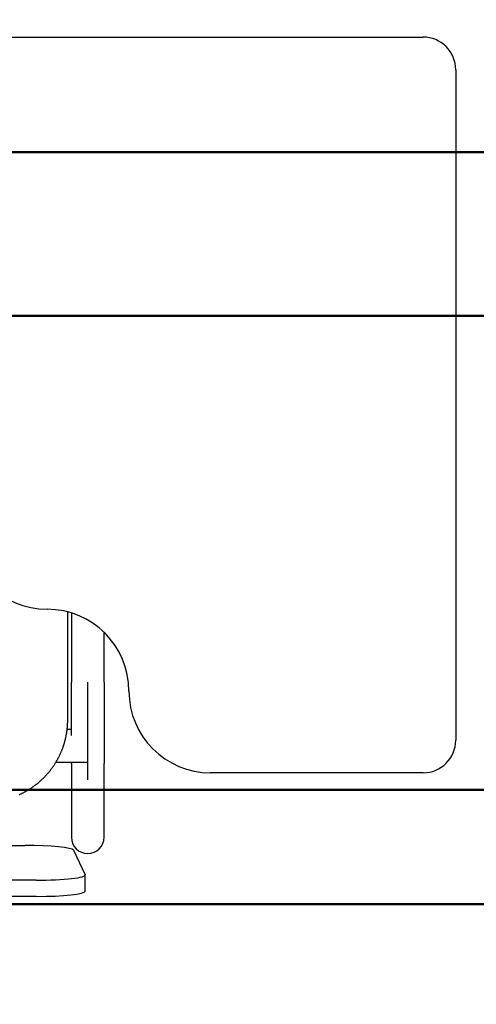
# Model space of a CAD drawing. Header units: metres. Extents: x -1 to 430, y -6 to 31.
# Tile 94 of 169: x 417.794 to 418.074, y 15.988 to 16.591. Entities that reach past the tile are written whole.
import ezdxf

# ---------------------------------------------------------------- set-up
doc = ezdxf.new("R2010")
doc.units = ezdxf.units.M
doc.linetypes.add('CONTINUA', pattern=[0])
for name, color, linetype, lineweight in [('3D P1 MURS NOUS', 7, 'CONTINUA', 25), ('P4 MOBLES', 7, 'CONTINUA', 25), ('P5 MOBLES', 7, 'CONTINUA', 25), ('PA MOBLES', 7, 'CONTINUA', 25)]:
    doc.layers.add(name, color=color, linetype=linetype, lineweight=lineweight)

# ---------------------------------------------------------------- blocks, each defined once
blk = doc.blocks.new('OBJETO_COMPLEJO_115')
at = {"layer": 'P4 MOBLES', "color": 202, "linetype": 'CONTINUA', "lineweight": 50, "transparency": 33554687}
blk.add_lwpolyline([(419.16669, 16.11953), (417.76552, 16.11953), (417.76552, 16.9196), (419.16669, 16.9196), (419.16669, 16.11953)], close=True, dxfattribs=at)
blk = doc.blocks.new('OBJETO_COMPLEJO_116')
at = {"layer": 'P4 MOBLES', "color": 202, "linetype": 'CONTINUA', "lineweight": 50, "transparency": 33554687}
blk.add_lwpolyline([(419.16669, 16.11953), (417.76552, 16.11953), (417.76552, 15.31946), (419.16669, 15.31946), (419.16669, 16.11953)], close=True, dxfattribs=at)
blk = doc.blocks.new('OBJETO_COMPLEJO_168')
at = {"layer": 'P5 MOBLES', "color": 202, "linetype": 'CONTINUA', "lineweight": 50, "transparency": 33554687}
blk.add_lwpolyline([(418.68524, 16.04953), (417.28406, 16.04953), (417.28406, 16.8496), (418.68524, 16.8496), (418.68524, 16.04953)], close=True, dxfattribs=at)
blk = doc.blocks.new('OBJETO_COMPLEJO_169')
at = {"layer": 'P5 MOBLES', "color": 202, "linetype": 'CONTINUA', "lineweight": 50, "transparency": 33554687}
blk.add_lwpolyline([(418.68524, 16.04953), (417.28406, 16.04953), (417.28406, 15.24946), (418.68524, 15.24946), (418.68524, 16.04953)], close=True, dxfattribs=at)

msp = doc.modelspace()

# ---------------------------------------------------------------- linework, layer by layer
at = {"layer": '3D P1 MURS NOUS', "color": 4, "linetype": 'CONTINUA', "lineweight": 50, "transparency": 33554687}
for p, q in [((420.41698, 16.50946), (417.17811, 16.50946)), ((417.17811, 16.40946), (418.49726, 16.40946))]:
    msp.add_line(p, q, dxfattribs=at)
at = {"layer": 'PA MOBLES', "color": 180, "transparency": 33554687}
for p, q in [((417.7813, 16.57989), (418.0413, 16.57989)), ((418.0613, 16.55989), (418.0613, 16.14989)), ((417.82381, 16.16223), (417.82381, 16.2283)), ((417.82604, 16.22767), (417.82604, 16.18525)), ((417.84604, 16.18525), (417.84604, 16.21585)), ((417.83604, 16.12568), (417.83604, 16.18525)), ((417.82604, 16.15637), (417.82347, 16.15637)), ((417.83604, 16.13637), (417.83604, 16.15637)), ((417.8166, 16.13637), (417.83604, 16.13637)), ((417.82604, 16.13555), (417.82604, 16.0905)), ((417.84604, 16.0905), (417.84604, 16.13555)), ((418.0413, 16.12989), (417.9113, 16.12989)), ((417.40455, 16.08552), (417.79748, 16.08552)), ((417.82744, 16.08249), (417.83444, 16.06758)), ((417.83448, 16.05748), (417.83448, 16.06742)), ((417.80448, 16.06423), (417.39755, 16.06423)), ((417.80448, 16.05429), (417.39755, 16.05429))]:
    msp.add_line(p, q, dxfattribs=at)
for points in [[(417.82604, 16.15269), (417.82604, 16.15273), (417.82604, 16.15276), (417.82604, 16.1528), (417.82604, 16.15283), (417.82604, 16.15287), (417.82604, 16.1529), (417.82604, 16.15294), (417.82604, 16.15297), (417.82604, 16.15301), (417.82604, 16.15304), (417.82604, 16.15308), (417.82604, 16.15311), (417.82604, 16.15315), (417.82604, 16.15319), (417.82604, 16.15322), (417.82604, 16.15326), (417.82604, 16.15329), (417.82604, 16.15333), (417.82604, 16.15336), (417.82604, 16.1534), (417.82604, 16.15343), (417.82604, 16.15347), (417.82604, 16.15351), (417.82604, 16.15354), (417.82604, 16.15358), (417.82604, 16.15361), (417.82604, 16.15365), (417.82604, 16.15369), (417.82604, 16.15372), (417.82604, 16.15376), (417.82604, 16.1542), (417.82604, 16.15465), (417.82604, 16.1551), (417.82604, 16.15556), (417.82604, 16.15602), (417.82604, 16.15648), (417.82604, 16.15694), (417.82604, 16.15741), (417.82604, 16.15789), (417.82604, 16.15836), (417.82604, 16.15884), (417.82604, 16.15933), (417.82604, 16.15981), (417.82604, 16.1603), (417.82604, 16.1608), (417.82604, 16.16129), (417.82604, 16.16179), (417.82604, 16.16229), (417.82604, 16.1628), (417.82604, 16.16331), (417.82604, 16.16382), (417.82604, 16.16433), (417.82604, 16.16485), (417.82604, 16.16537), (417.82604, 16.16589), (417.82604, 16.16642), (417.82604, 16.16694), (417.82604, 16.16747), (417.82604, 16.16801), (417.82604, 16.16854), (417.82604, 16.16908), (417.82604, 16.16962), (417.82604, 16.17016), (417.82604, 16.1707), (417.82604, 16.17125), (417.82604, 16.17179), (417.82604, 16.17234), (417.82604, 16.17289), (417.82604, 16.17344), (417.82604, 16.17399), (417.82604, 16.17455), (417.82604, 16.1751), (417.82604, 16.17566), (417.82604, 16.17621), (417.82604, 16.17677), (417.82604, 16.17733), (417.82604, 16.17789), (417.82604, 16.17845), (417.82604, 16.17902), (417.82604, 16.17958), (417.82604, 16.18014), (417.82604, 16.18071), (417.82604, 16.18127), (417.82604, 16.18184), (417.82604, 16.18241), (417.82604, 16.18297), (417.82604, 16.18354), (417.82604, 16.18411), (417.82604, 16.18468), (417.82604, 16.18525)], [(417.84604, 16.18525), (417.84604, 16.1846), (417.84604, 16.18395), (417.84604, 16.1833), (417.84604, 16.18265), (417.84604, 16.182), (417.84604, 16.18135), (417.84604, 16.18071), (417.84604, 16.18006), (417.84604, 16.17941), (417.84604, 16.17877), (417.84604, 16.17813), (417.84604, 16.17749), (417.84604, 16.17685), (417.84604, 16.17621), (417.84604, 16.17557), (417.84604, 16.17494), (417.84604, 16.17431), (417.84604, 16.17367), (417.84604, 16.17304), (417.84604, 16.17242), (417.84604, 16.17179), (417.84604, 16.17117), (417.84604, 16.17055), (417.84604, 16.16993), (417.84604, 16.16931), (417.84604, 16.1687), (417.84604, 16.16808), (417.84604, 16.16748), (417.84604, 16.16687), (417.84604, 16.16627), (417.84604, 16.16566), (417.84604, 16.16507), (417.84604, 16.16447), (417.84604, 16.16389), (417.84604, 16.1633), (417.84604, 16.16272), (417.84604, 16.16214), (417.84604, 16.16157), (417.84604, 16.161), (417.84604, 16.16043), (417.84604, 16.15987), (417.84604, 16.15932), (417.84604, 16.15876), (417.84604, 16.15822), (417.84604, 16.15767), (417.84604, 16.15714), (417.84604, 16.1566), (417.84604, 16.15607), (417.84604, 16.15555), (417.84604, 16.15503), (417.84604, 16.15452), (417.84604, 16.15401), (417.84604, 16.1535), (417.84604, 16.15301), (417.84604, 16.15251), (417.84604, 16.15202), (417.84604, 16.15154), (417.84604, 16.15106), (417.84604, 16.15059), (417.84604, 16.15013), (417.84604, 16.14972), (417.84604, 16.14932), (417.84604, 16.14893), (417.84604, 16.14854), (417.84604, 16.14816), (417.84604, 16.14778), (417.84604, 16.14741), (417.84604, 16.14704), (417.84604, 16.14668), (417.84604, 16.14632), (417.84604, 16.14596), (417.84604, 16.14562), (417.84604, 16.14527), (417.84604, 16.14493), (417.84604, 16.1446), (417.84604, 16.14427), (417.84604, 16.14395), (417.84604, 16.14363), (417.84604, 16.14332), (417.84604, 16.14302), (417.84604, 16.14272), (417.84604, 16.14242), (417.84604, 16.14213), (417.84604, 16.14184), (417.84604, 16.14157), (417.84604, 16.14129), (417.84604, 16.14102), (417.84604, 16.14076), (417.84604, 16.14051), (417.84604, 16.14025), (417.84604, 16.14001), (417.84604, 16.13977), (417.84604, 16.13954), (417.84604, 16.13931), (417.84604, 16.13909), (417.84604, 16.13887), (417.84604, 16.13866), (417.84604, 16.13846), (417.84604, 16.13826), (417.84604, 16.13807), (417.84604, 16.13789), (417.84604, 16.13771), (417.84604, 16.13754), (417.84604, 16.13737), (417.84604, 16.13721), (417.84604, 16.13705), (417.84604, 16.13691), (417.84604, 16.13676), (417.84604, 16.13663), (417.84604, 16.1365), (417.84604, 16.13638), (417.84604, 16.13626), (417.84604, 16.13615), (417.84604, 16.13605), (417.84604, 16.13595), (417.84604, 16.13586), (417.84604, 16.13577), (417.84604, 16.13569), (417.84604, 16.13562), (417.84604, 16.13555)], [(417.79416, 16.11656), (417.79446, 16.1167), (417.79477, 16.11684), (417.79507, 16.11698), (417.79537, 16.11712), (417.79567, 16.11726), (417.79597, 16.11741), (417.79627, 16.11756), (417.79656, 16.11771), (417.79686, 16.11786), (417.79715, 16.11802), (417.79745, 16.11817), (417.79774, 16.11833), (417.79803, 16.11849), (417.79832, 16.11865), (417.79861, 16.11881), (417.79889, 16.11898), (417.79918, 16.11915), (417.79946, 16.11931), (417.79975, 16.11949), (417.80003, 16.11966), (417.80031, 16.11983), (417.80059, 16.12001), (417.80087, 16.12018), (417.80114, 16.12036), (417.80142, 16.12054), (417.80169, 16.12073), (417.80196, 16.12091), (417.80223, 16.1211), (417.8025, 16.12128), (417.80277, 16.12147), (417.80304, 16.12166), (417.8033, 16.12185), (417.80356, 16.12205), (417.80382, 16.12224), (417.80408, 16.12244), (417.80434, 16.12264), (417.8046, 16.12284), (417.80485, 16.12304), (417.80511, 16.12324), (417.80536, 16.12344), (417.80561, 16.12365), (417.80585, 16.12385), (417.8061, 16.12406), (417.80635, 16.12427), (417.80659, 16.12448), (417.80683, 16.12469), (417.80707, 16.1249), (417.80731, 16.12511), (417.80754, 16.12532), (417.80778, 16.12554), (417.80801, 16.12575), (417.80824, 16.12597), (417.80847, 16.12619), (417.80869, 16.12641), (417.80892, 16.12663), (417.80914, 16.12685), (417.80936, 16.12707), (417.80958, 16.1273), (417.8098, 16.12752), (417.81002, 16.12775), (417.81024, 16.12798), (417.81046, 16.12822), (417.81067, 16.12845), (417.81089, 16.12869), (417.8111, 16.12892), (417.81131, 16.12916), (417.81153, 16.12941), (417.81174, 16.12965), (417.81195, 16.12989), (417.81215, 16.13014), (417.81236, 16.13039), (417.81256, 16.13064), (417.81277, 16.13089), (417.81297, 16.13115), (417.81317, 16.1314), (417.81337, 16.13166), (417.81357, 16.13192), (417.81377, 16.13218), (417.81396, 16.13244), (417.81416, 16.1327), (417.81435, 16.13297), (417.81454, 16.13323), (417.81473, 16.1335), (417.81492, 16.13377), (417.81511, 16.13404), (417.81529, 16.13431), (417.81547, 16.13459), (417.81565, 16.13486), (417.81583, 16.13514), (417.81601, 16.13542), (417.81619, 16.1357), (417.81636, 16.13598), (417.81654, 16.13626), (417.81671, 16.13654), (417.81688, 16.13683), (417.81704, 16.13712), (417.81721, 16.1374), (417.81737, 16.13769), (417.81754, 16.13798), (417.8177, 16.13827), (417.81785, 16.13857), (417.81801, 16.13886), (417.81817, 16.13916), (417.81832, 16.13945), (417.81847, 16.13975), (417.81862, 16.14005), (417.81877, 16.14035), (417.81891, 16.14065), (417.81905, 16.14095), (417.81919, 16.14125), (417.81933, 16.14155), (417.81947, 16.14186), (417.81961, 16.14216), (417.81974, 16.14247), (417.81987, 16.14277), (417.82, 16.14308), (417.82013, 16.14339), (417.82025, 16.1437), (417.82037, 16.14401), (417.82049, 16.14432), (417.82061, 16.14463), (417.82073, 16.14495), (417.82084, 16.14526), (417.82095, 16.14557), (417.82106, 16.14589), (417.82117, 16.1462), (417.82128, 16.14652), (417.82138, 16.14684), (417.82148, 16.14715), (417.82158, 16.14747), (417.82168, 16.14779), (417.82177, 16.14811), (417.82187, 16.14843), (417.82196, 16.14875), (417.82205, 16.14907), (417.82213, 16.14939), (417.82222, 16.14971), (417.8223, 16.15003), (417.82238, 16.15035), (417.82246, 16.15067), (417.82253, 16.151), (417.8226, 16.15132), (417.82268, 16.15164), (417.82274, 16.15196), (417.82281, 16.15229), (417.82288, 16.15261), (417.82294, 16.15293), (417.823, 16.15326), (417.82306, 16.15358), (417.82311, 16.1539), (417.82317, 16.15423), (417.82322, 16.15455), (417.82327, 16.15487), (417.82331, 16.1552), (417.82336, 16.15552), (417.8234, 16.15584), (417.82344, 16.15616), (417.82348, 16.15649), (417.82351, 16.15681), (417.82355, 16.15713), (417.82358, 16.15745), (417.82361, 16.15778), (417.82364, 16.1581), (417.82366, 16.15842), (417.82369, 16.15874), (417.82371, 16.15906), (417.82373, 16.15938), (417.82375, 16.1597), (417.82376, 16.16002), (417.82377, 16.16033), (417.82379, 16.16065), (417.82379, 16.16097), (417.8238, 16.16129), (417.82381, 16.1616), (417.82381, 16.16192), (417.82381, 16.16223)], [(417.82604, 16.13555), (417.82604, 16.13557), (417.82604, 16.13559), (417.82604, 16.13561), (417.82604, 16.13563), (417.82604, 16.13565), (417.82604, 16.13568), (417.82604, 16.1357), (417.82604, 16.13572), (417.82604, 16.13574), (417.82604, 16.13577), (417.82604, 16.13579), (417.82604, 16.13582), (417.82604, 16.13584), (417.82604, 16.13587), (417.82604, 16.1359), (417.82604, 16.13592), (417.82604, 16.13595), (417.82604, 16.13598), (417.82604, 16.13601), (417.82604, 16.13604), (417.82604, 16.13607), (417.82604, 16.1361), (417.82604, 16.13613), (417.82604, 16.13616), (417.82604, 16.1362), (417.82604, 16.13623), (417.82604, 16.13626), (417.82604, 16.1363), (417.82604, 16.13633), (417.82604, 16.13637)]]:
    msp.add_lwpolyline(points, dxfattribs=at)
for centre, radius, start, end in [((418.0413, 16.55989), 0.02, 0, 90), ((417.8113, 16.27989), 0.05, 180, 270), ((417.8113, 16.17989), 0.05, 0, 90), ((417.9113, 16.17989), 0.05, 180, 270), ((418.0413, 16.14989), 0.02, 270, 0), ((417.83604, 16.0905), 0.01, 180, 270), ((417.83604, 16.0905), 0.01, 270, 0)]:
    msp.add_arc(centre, radius, start, end, dxfattribs=at)
for centre, start_param, end_param in [((417.79748, 16.08233), 0.049958, 1.570796), ((417.80448, 16.06742), 4.712389, 6.333144), ((417.80448, 16.05748), 4.712389, 6.283185)]:
    msp.add_ellipse(centre, major_axis=(0.03, 0), ratio=0.106466, start_param=start_param, end_param=end_param, dxfattribs=at)

# ---------------------------------------------------------------- block references
at = {"layer": 'P4 MOBLES', "color": 202, "linetype": 'CONTINUA', "lineweight": 50, "transparency": 33554687}
for name in ['OBJETO_COMPLEJO_115', 'OBJETO_COMPLEJO_116']:
    msp.add_blockref(name, (0, 0), dxfattribs=at)
at = {"layer": 'P5 MOBLES', "color": 202, "linetype": 'CONTINUA', "lineweight": 50, "transparency": 33554687}
for name in ['OBJETO_COMPLEJO_168', 'OBJETO_COMPLEJO_169']:
    msp.add_blockref(name, (0, 0), dxfattribs=at)

doc.saveas('drawing.dxf')
